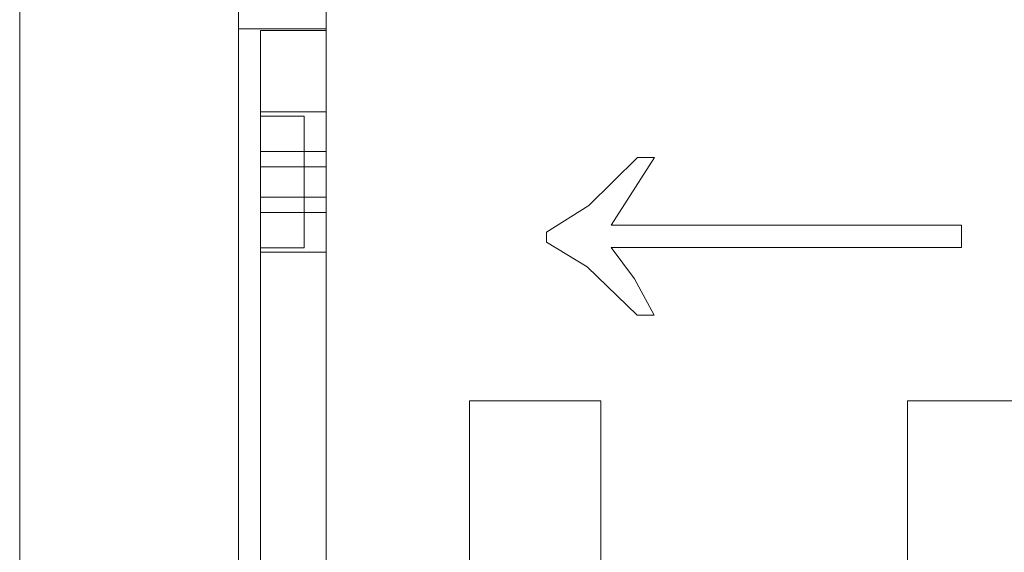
# Model space of a CAD drawing. Header units: metres. Extents: x -54598 to 1827199, y -329446 to -256744.
# Tile 52 of 256: x 15728 to 16178, y -272695 to -272452. Entities that reach past the tile are written whole.
import ezdxf

# ---------------------------------------------------------------- set-up
doc = ezdxf.new("R2010")
doc.units = ezdxf.units.M
doc.layers.add('M-EQPM', color=7, linetype='Continuous', lineweight=20)
doc.layers.add('P-PIPE', color=7, linetype='Continuous', lineweight=20)

# ---------------------------------------------------------------- blocks, each defined once
blk = doc.blocks.new('Tecofi_CB4450_Клапан обратный межфланцевый - Клапан обратный двухстворчатый межфланцевый_CB 4450-733621-В_Этаж 01_Сводный')
at = {"layer": 'P-PIPE', "color": 5}
for p, q in [((-26.63, 190.62), (-37.76, 179.67)), ((-32.65, 175.13), (-22.72, 190.62)), ((-22.72, 190.62), (-26.63, 190.62)), ((-37.76, 179.67), (-47.38, 173.53)), ((-47.38, 173.53), (-47.38, 171.28)), ((47.34, 175.13), (-32.65, 175.13)), ((47.34, 170.07), (47.34, 175.13)), ((-47.38, 171.28), (-38.16, 165.61)), ((-27.3, 162.88), (-32.65, 170.07)), ((-32.65, 170.07), (47.34, 170.07)), ((-38.16, 165.61), (-26.68, 154.58)), ((-22.86, 154.58), (-27.3, 162.88)), ((-26.68, 154.58), (-22.86, 154.58)), ((-27, 96), (-35, 96)), ((-35, 96), (-35, -96)), ((-35, -96), (-35, 96)), ((-27, 96), (-27, -96)), ((-27, -96), (-27, 96)), ((35, 96), (27, 96)), ((27, 96), (27, -96)), ((27, -96), (27, 96)), ((35, 96), (35, -96)), ((35, -96), (35, 96)), ((27, 80.5), (-27, 80.5)), ((-27, 80.5), (-27, -80.5)), ((-27, -80.5), (-27, 80.5)), ((27, 80.5), (27, -80.5)), ((27, -80.5), (27, 80.5)), ((-27, 72.5), (-35, 72.5)), ((-35, 72.5), (-35, -72.5)), ((-35, -72.5), (-35, 72.5)), ((27, 72.5), (-27, 72.5)), ((-27, 72.5), (-27, -72.5)), ((-27, -72.5), (-27, 72.5)), ((-27, 72.5), (-27, -72.5)), ((-27, -72.5), (-27, 72.5)), ((27, 72.5), (27, -72.5)), ((27, -72.5), (27, 72.5)), ((35, 72.5), (27, 72.5)), ((27, 72.5), (27, -72.5)), ((27, -72.5), (27, 72.5)), ((35, 72.5), (35, -72.5)), ((35, -72.5), (35, 72.5)), ((-35, -72.5), (-27, -72.5)), ((-27, -72.5), (27, -72.5)), ((27, -72.5), (35, -72.5)), ((-27, -80.5), (27, -80.5)), ((-35, -96), (-27, -96)), ((27, -96), (35, -96))]:
    blk.add_line(p, q, dxfattribs=at)
blk = doc.blocks.new('VM_Фланец_ГОСТ 332591 - VM_Фланец_ГОСТ 33259-2015-733625-В_Этаж 01_Сводный')
at = {"layer": 'P-PIPE'}
for p, q in [((30, 135), (0, 135)), ((0, 135), (0, -135)), ((0, -135), (0, 135)), ((30, 135), (30, -135)), ((30, -135), (30, 135)), ((30, 71), (0, 71)), ((0, 71), (0, -71)), ((0, -71), (0, 71)), ((30, -71), (30, 71)), ((30, 71), (30, -71)), ((0, -71), (30, -71)), ((0, -135), (30, -135))]:
    blk.add_line(p, q, dxfattribs=at)
blk = doc.blocks.new('fdsafdsf')
at = {"layer": 'M-EQPM'}
for p, q in [((215906.31, 36893.89), (215906.31, 38251.89)), ((215956.31, 36893.89), (215956.31, 38251.89)), ((215956.31, 36977.7), (215956.31, 38168.09)), ((215976.31, 38168.09), (215976.31, 36977.7)), ((215956.31, 37352.9), (215956.31, 37792.89)), ((215976.31, 37792.89), (215956.31, 37792.89)), ((215961.31, 37353.3), (215961.31, 37792.49)), ((215976.31, 37792.49), (215961.31, 37792.49)), ((215976.31, 37792.89), (215976.31, 37352.9)), ((215976.31, 37792.49), (215976.31, 37353.3)), ((215976.31, 37773.89), (215961.31, 37773.89)), ((215976.31, 37773.89), (215961.31, 37773.89)), ((215961.31, 37773.89), (215961.31, 37741.89)), ((215961.31, 37741.89), (215961.31, 37773.89)), ((215961.31, 37773.89), (215961.31, 37741.89)), ((215961.31, 37741.89), (215961.31, 37773.89)), ((215976.31, 37773.89), (215976.31, 37741.89)), ((215976.31, 37741.89), (215976.31, 37773.89)), ((215976.31, 37773.89), (215976.31, 37741.89)), ((215976.31, 37741.89), (215976.31, 37773.89)), ((215971.31, 37772.89), (215961.31, 37772.89)), ((215971.31, 37772.89), (215961.31, 37772.89)), ((215961.31, 37772.89), (215961.31, 37742.89)), ((215961.31, 37742.89), (215961.31, 37772.89)), ((215961.31, 37772.89), (215961.31, 37742.89)), ((215961.31, 37742.89), (215961.31, 37772.89)), ((215971.31, 37772.89), (215971.31, 37742.89)), ((215971.31, 37742.89), (215971.31, 37772.89)), ((215971.31, 37772.89), (215971.31, 37742.89)), ((215971.31, 37742.89), (215971.31, 37772.89)), ((215961.31, 37761.36), (215961.31, 37764.82)), ((215961.31, 37761.36), (215961.31, 37764.82)), ((215961.31, 37764.82), (215976.31, 37764.82)), ((215961.31, 37764.82), (215976.31, 37764.82)), ((215976.31, 37764.82), (215976.31, 37761.36)), ((215976.31, 37764.82), (215976.31, 37761.36)), ((215961.31, 37754.43), (215961.31, 37761.36)), ((215961.31, 37754.43), (215961.31, 37761.36)), ((215976.31, 37761.36), (215961.31, 37761.36)), ((215976.31, 37761.36), (215961.31, 37761.36)), ((215976.31, 37761.36), (215961.31, 37761.36)), ((215976.31, 37761.36), (215961.31, 37761.36)), ((215976.31, 37761.36), (215976.31, 37754.43)), ((215976.31, 37761.36), (215976.31, 37754.43)), ((215961.31, 37750.96), (215961.31, 37754.43)), ((215961.31, 37750.96), (215961.31, 37754.43)), ((215976.31, 37754.43), (215961.31, 37754.43)), ((215976.31, 37754.43), (215961.31, 37754.43)), ((215976.31, 37754.43), (215961.31, 37754.43)), ((215976.31, 37754.43), (215961.31, 37754.43)), ((215976.31, 37754.43), (215976.31, 37750.96)), ((215976.31, 37754.43), (215976.31, 37750.96)), ((215976.31, 37750.96), (215961.31, 37750.96)), ((215976.31, 37750.96), (215961.31, 37750.96)), ((215961.31, 37742.89), (215971.31, 37742.89)), ((215961.31, 37742.89), (215971.31, 37742.89)), ((215961.31, 37741.89), (215976.31, 37741.89)), ((215961.31, 37741.89), (215976.31, 37741.89))]:
    blk.add_line(p, q, dxfattribs=at)
at = {"layer": 'P-PIPE', "color": 5}
blk.add_blockref('Tecofi_CB4450_Клапан обратный межфланцевый - Клапан обратный двухстворчатый межфланцевый_CB 4450-733621-В_Этаж 01_Сводный', (216074.03, 37572.89), dxfattribs=at)
at = {"layer": 'P-PIPE'}
blk.add_blockref('VM_Фланец_ГОСТ 332591 - VM_Фланец_ГОСТ 33259-2015-733625-В_Этаж 01_Сводный', (216009.03, 37572.89), dxfattribs=at)
at = {"layer": 'P-PIPE', "rotation": 180}
blk.add_blockref('VM_Фланец_ГОСТ 332591 - VM_Фланец_ГОСТ 33259-2015-733625-В_Этаж 01_Сводный', (216139.03, 37572.89), dxfattribs=at)

msp = doc.modelspace()

# ---------------------------------------------------------------- block references
at = {"color": 5, "lineweight": 30, "xscale": 2, "yscale": 2, "zscale": 2}
msp.add_blockref('fdsafdsf', (-416084.8, -348041.46), dxfattribs=at)

doc.saveas('drawing.dxf')
